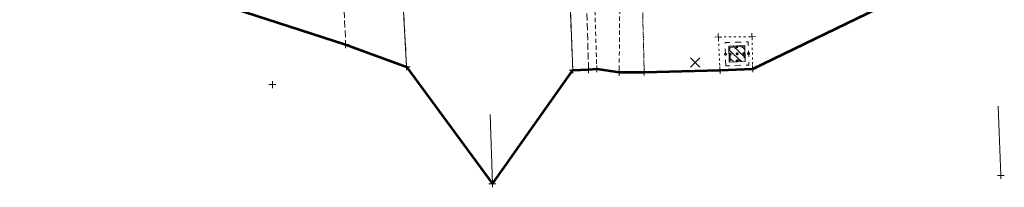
# Model space of a CAD drawing. Extents: x 146022 to 147316, y 438423 to 438809.
# Tile 7 of 256: x 146886 to 147028, y 438527 to 438552. Entities that reach past the tile are written whole.
import ezdxf

# ---------------------------------------------------------------- set-up
doc = ezdxf.new("R2010")
doc.units = 0
doc.header["$MEASUREMENT"] = 0
for name, pattern in [('DGN Style 1', [0.602689, 0.001003, -0.601686]), ('DGN Style 2', [1.00281, 0.601686, -0.401124]), ('DGN Style 3', [1.403934, 1.00281, -0.401124]), ('DGN Style 4', [1.605498, 0.802248, -0.401124, 0.001003, -0.401124]), ('DGN Style 5', [0.701967, 0.300843, -0.401124]), ('DGN Style 6', [1.907344, 0.701967, -0.401124, 0.001003, -0.401124, 0.001003, -0.401124]), ('DGN Style 7', [2.00562, 0.902529, -0.401124, 0.300843, -0.401124]), ('drainage01', [1.599997, 0.849998, -0.749999]), ('LANE LINE', [39.99992, 9.99998, -29.99994]), ('stream', [1.399997, 0.699999, -0.1, 0.1, -0.1, 0.1, -0.1, 0.1, -0.1])]:
    doc.linetypes.add(name, pattern=pattern)
for name, color, linetype, lineweight in [('DR_X_Cells', 151, 'DGN Style 2', 0), ('DR_X_Cells (Construction)', 151, 'DGN Style 2', 0), ('DR_X_Ditch', 133, 'stream', 0), ('DR_X_Elev_Flow', 151, 'Continuous', 0), ('DT_X_Terrain_Boundary', 5, 'Continuous', 0), ('DT_X_Terrain_Ground_Line', 92, 'DGN Style 3', 13), ('GK_Drainage_Nodes (Construction)', 7, 'Continuous', 53), ('PM_X_Edge_Line', 40, 'Continuous', 0), ('PM_X_Lane_Line', 7, 'LANE LINE', 0), ('PV_X_EOP', 7, 'DGN Style 3', 0), ('PV_X_Shoulder', 30, 'DGN Style 3', 0), ('RD_X_Concrete_Pad', 9, 'DGN Style 5', 0), ('SV_X_Random_Point (Construction)', 7, 'Continuous', 0), ('SV_X_Toe_of_Slope', 193, 'DGN Style 2', 0), ('SV_X_Top_of_Bank', 97, 'DGN Style 2', 0)]:
    doc.layers.add(name, color=color, linetype=linetype, lineweight=lineweight)
doc.layers.add('SV_X_Shot_Marker (Construction)', color=40, linetype='Continuous', lineweight=0, transparency=0.5)
doc.layers.add('SV_X_Terrain_Boundary', color=7, linetype='Continuous', lineweight=53, plot=False)

# ---------------------------------------------------------------- blocks, each defined once
blk = doc.blocks.new('SVPT_654')
at = {"layer": 'SV_X_Shot_Marker (Construction)', "transparency": 33554495}
for p, q in [((-0.025, 0), (0.025, 0)), ((0, 0.025), (0, -0.025))]:
    blk.add_line(p, q, dxfattribs=at)
blk.add_point((0, 0), dxfattribs=at)
blk = doc.blocks.new('SVPT_655')
at = {"layer": 'SV_X_Shot_Marker (Construction)', "transparency": 33554495}
for p, q in [((-0.025, 0), (0.025, 0)), ((0, 0.025), (0, -0.025))]:
    blk.add_line(p, q, dxfattribs=at)
blk.add_point((0, 0), dxfattribs=at)
blk = doc.blocks.new('SVPT_656')
at = {"layer": 'SV_X_Shot_Marker (Construction)', "transparency": 33554495}
for p, q in [((-0.025, 0), (0.025, 0)), ((0, 0.025), (0, -0.025))]:
    blk.add_line(p, q, dxfattribs=at)
blk.add_point((0, 0), dxfattribs=at)
blk = doc.blocks.new('SVPT_657')
at = {"layer": 'SV_X_Shot_Marker (Construction)', "transparency": 33554495}
for p, q in [((-0.025, 0), (0.025, 0)), ((0, 0.025), (0, -0.025))]:
    blk.add_line(p, q, dxfattribs=at)
blk.add_point((0, 0), dxfattribs=at)
blk = doc.blocks.new('SVPT_658')
at = {"layer": 'SV_X_Shot_Marker (Construction)', "transparency": 33554495}
for p, q in [((-0.025, 0), (0.025, 0)), ((0, 0.025), (0, -0.025))]:
    blk.add_line(p, q, dxfattribs=at)
blk.add_point((0, 0), dxfattribs=at)
blk = doc.blocks.new('SVPT_659')
at = {"layer": 'SV_X_Shot_Marker (Construction)', "transparency": 33554495}
for p, q in [((-0.025, 0), (0.025, 0)), ((0, 0.025), (0, -0.025))]:
    blk.add_line(p, q, dxfattribs=at)
blk.add_point((0, 0), dxfattribs=at)
blk = doc.blocks.new('X_61')
at = {"layer": 'SV_X_Random_Point (Construction)', "color": 7, "linetype": 'Continuous', "lineweight": 0, "transparency": 33554559}
for p, q in [((-0.0333, -0.0334), (0.0333, 0.0334)), ((-0.0333, 0.0334), (0.0333, -0.0334))]:
    blk.add_line(p, q, dxfattribs=at)
blk = doc.blocks.new('SVPT_660')
at = {"layer": 'SV_X_Shot_Marker (Construction)', "transparency": 33554495}
for p, q in [((-0.025, 0), (0.025, 0)), ((0, 0.025), (0, -0.025))]:
    blk.add_line(p, q, dxfattribs=at)
blk.add_point((0, 0), dxfattribs=at)
blk = doc.blocks.new('SVPT_661')
at = {"layer": 'SV_X_Shot_Marker (Construction)', "transparency": 33554495}
for p, q in [((0, 0.025), (0, -0.025)), ((-0.025, 0), (0.025, 0))]:
    blk.add_line(p, q, dxfattribs=at)
blk.add_point((0, 0), dxfattribs=at)
blk = doc.blocks.new('SVPT_701')
at = {"layer": 'SV_X_Shot_Marker (Construction)', "transparency": 33554495}
for p, q in [((-0.025, 0), (0.025, 0)), ((0, 0.025), (0, -0.025))]:
    blk.add_line(p, q, dxfattribs=at)
blk.add_point((0, 0), dxfattribs=at)
blk = doc.blocks.new('SVPT_710')
at = {"layer": 'SV_X_Shot_Marker (Construction)', "transparency": 33554495}
for p, q in [((-0.025, 0), (0.025, 0)), ((0, 0.025), (0, -0.025))]:
    blk.add_line(p, q, dxfattribs=at)
blk.add_point((0, 0), dxfattribs=at)
blk = doc.blocks.new('SVPT_711')
at = {"layer": 'SV_X_Shot_Marker (Construction)', "transparency": 33554495}
for p, q in [((-0.025, 0), (0.025, 0)), ((0, 0.025), (0, -0.025))]:
    blk.add_line(p, q, dxfattribs=at)
blk.add_point((0, 0), dxfattribs=at)
blk = doc.blocks.new('SVPT_850')
at = {"layer": 'SV_X_Shot_Marker (Construction)', "transparency": 33554495}
for p, q in [((-0.025, 0), (0.025, 0)), ((0, 0.025), (0, -0.025))]:
    blk.add_line(p, q, dxfattribs=at)
blk.add_point((0, 0), dxfattribs=at)
blk = doc.blocks.new('SVPT_851')
at = {"layer": 'SV_X_Shot_Marker (Construction)', "transparency": 33554495}
for p, q in [((0, 0.025), (0, -0.025)), ((-0.025, 0), (0.025, 0))]:
    blk.add_line(p, q, dxfattribs=at)
blk.add_point((0, 0), dxfattribs=at)
blk = doc.blocks.new('CB22B-X_1')
at = {"layer": 'DR_X_Cells', "color": 151, "linetype": 'Continuous', "lineweight": 0}
for p, q in [((-1.15, -0.61), (0.61, 1.15)), ((-1.15, 0.52), (-0.52, 1.15)), ((-0.55, -1.15), (1.15, 0.55)), ((0.58, -1.15), (1.15, -0.58))]:
    blk.add_line(p, q, dxfattribs=at)
at = {"layer": 'DR_X_Cells', "color": 151, "linetype": 'drainage01', "lineweight": 0}
blk.add_3dface([(-1.67, 1.67), (1.67, 1.67), (1.67, -1.67), (-1.67, -1.67)], dxfattribs=at)
at = {"layer": 'DR_X_Cells', "color": 151, "linetype": 'Continuous', "lineweight": 0}
blk.add_3dface([(-1.15, 1.15), (1.15, 1.15), (1.15, -1.15), (-1.15, -1.15)], dxfattribs=at)
at = {"layer": 'DR_X_Cells (Construction)', "color": 20, "linetype": 'drainage01', "lineweight": 0}
blk.add_3dface([(-1, 1), (1, 1), (1, -1), (-1, -1)], dxfattribs=at)
at = {"layer": 'GK_Drainage_Nodes (Construction)', "color": 21, "linetype": 'DGN Style 2', "lineweight": 53}
blk.add_point((0, 1.67), dxfattribs=at)
at = {"layer": 'GK_Drainage_Nodes (Construction)', "color": 61, "linetype": 'DGN Style 6', "lineweight": 53}
for p in [(-1, 0), (0, 1), (0, -1), (1, 0)]:
    blk.add_point(p, dxfattribs=at)
at = {"layer": 'GK_Drainage_Nodes (Construction)', "color": 151, "linetype": 'DGN Style 7', "lineweight": 53}
blk.add_point((0, 0), dxfattribs=at)
at = {"layer": 'GK_Drainage_Nodes (Construction)', "color": 21, "linetype": 'DGN Style 5', "lineweight": 53}
blk.add_point((0, 0), dxfattribs=at)
at = {"layer": 'GK_Drainage_Nodes (Construction)', "color": 40, "linetype": 'DGN Style 4', "lineweight": 53}
blk.add_point((0, 0), dxfattribs=at)
at = {"layer": 'GK_Drainage_Nodes (Construction)', "color": 223, "linetype": 'DGN Style 1', "lineweight": 53}
blk.add_point((0, -1.67), dxfattribs=at)
blk = doc.blocks.new('PIO_2')
at = {"layer": 'DR_X_Elev_Flow', "lineweight": 13}
for p, q in [((-0.025, 0), (0.025, 0)), ((0, 0.025), (0, -0.025))]:
    blk.add_line(p, q, dxfattribs=at)
blk.add_point((0, 0), dxfattribs=at)
blk = doc.blocks.new('SVPT_852')
at = {"layer": 'SV_X_Shot_Marker (Construction)', "transparency": 33554495}
for p, q in [((-0.025, 0), (0.025, 0)), ((0, 0.025), (0, -0.025))]:
    blk.add_line(p, q, dxfattribs=at)
blk.add_point((0, 0), dxfattribs=at)
blk = doc.blocks.new('SVPT_858')
at = {"layer": 'SV_X_Shot_Marker (Construction)', "transparency": 33554495}
for p, q in [((-0.025, 0), (0.025, 0)), ((0, 0.025), (0, -0.025))]:
    blk.add_line(p, q, dxfattribs=at)
blk.add_point((0, 0), dxfattribs=at)
blk = doc.blocks.new('*U1357', base_point=(146983.55, 438631.04, 1129.01))
at = {"layer": 'DT_X_Terrain_Boundary'}
blk.add_polyline3d([(146886.34, 438563.28, 1134.43), (146933.38, 438548.04, 1118.43), (146942.18, 438544.84, 1118.75), (146954.55, 438527.96, 1118.87), (146966.14, 438544.36, 1118.48), (146968.43, 438544.42, 1118.43), (146969.61, 438544.54, 1118.34), (146972.85, 438544.05, 1118.18), (146976.46, 438544.06, 1117.91), (146987.38, 438544.33, 1118.36), (146992.11, 438544.54, 1118.43), (147011.61, 438553.95, 1118.28)], dxfattribs=at)

msp = doc.modelspace()

# ---------------------------------------------------------------- linework, layer by layer
at = {"layer": 'DR_X_Ditch'}
msp.add_polyline3d([(146973.75, 438731.95, 1117.29), (146972.81, 438698.49, 1117.63), (146973.26, 438663.77, 1117.74), (146972.88, 438632.25, 1117.54), (146974.28, 438594.21, 1117.78), (146975.79, 438570.63, 1117.9), (146976.46, 438544.06, 1117.91)], dxfattribs=at)
at = {"layer": 'PM_X_Edge_Line', "color": 7}
for points in [[(146935.79, 438729.49, 1118.64), (146936.82, 438698.31, 1118.51), (146937.76, 438675.12, 1118.43), (146938.68, 438647.55, 1118.38), (146939.6, 438618.82, 1118.41), (146940.52, 438592.27, 1118.46), (146940.74, 438570.57, 1118.53), (146942.18, 438544.84, 1118.75)], [(146959.91, 438729.36, 1118.55), (146960.99, 438696.92, 1118.45), (146962.04, 438663.32, 1118.35), (146963.24, 438630.76, 1118.32), (146964.41, 438595.31, 1118.34), (146965.2, 438569.16, 1118.42), (146966.14, 438544.36, 1118.48)]]:
    msp.add_polyline3d(points, dxfattribs=at)
at = {"layer": 'PM_X_Lane_Line'}
for points in [[(147027.92, 438529.17, 1118.74), (147026.29, 438573.69, 1118.54), (147024.96, 438611.37, 1118.34), (147023.43, 438654.02, 1118.42), (147022.12, 438689.86, 1118.67), (147020.71, 438728.29, 1118.81)], [(146954.55, 438527.96, 1118.87), (146953.37, 438565.02, 1118.65), (146951.86, 438607.08, 1118.51), (146950.62, 438643.21, 1118.5), (146949.08, 438687.82, 1118.62), (146947.8, 438727.3, 1118.78)]]:
    msp.add_polyline3d(points, dxfattribs=at)
at = {"layer": 'PV_X_EOP'}
for points in [[(146935.79, 438729.49, 1118.64), (146936.82, 438698.31, 1118.51), (146937.76, 438675.12, 1118.43), (146938.68, 438647.55, 1118.38), (146939.6, 438618.82, 1118.41), (146940.52, 438592.27, 1118.46), (146940.74, 438570.57, 1118.53), (146942.18, 438544.84, 1118.75)], [(146959.91, 438729.36, 1118.55), (146960.99, 438696.92, 1118.45), (146962.04, 438663.32, 1118.35), (146963.24, 438630.76, 1118.32), (146964.41, 438595.31, 1118.34), (146965.2, 438569.16, 1118.42), (146966.14, 438544.36, 1118.48)]]:
    msp.add_polyline3d(points, dxfattribs=at)
at = {"layer": 'PV_X_Shoulder'}
for points in [[(146962.21, 438731.66, 1118.54), (146963.28, 438697.21, 1118.43), (146964.37, 438663.79, 1118.33), (146965.43, 438631.63, 1118.29), (146966.56, 438594.57, 1118.31), (146967.7, 438569.34, 1118.35), (146968.43, 438544.42, 1118.43)], [(146930.12, 438643.15, 1118.16), (146931.66, 438617.93, 1118.22), (146932.16, 438593.56, 1118.31), (146932.27, 438573.93, 1118.33), (146933.38, 438548.04, 1118.43)]]:
    msp.add_polyline3d(points, dxfattribs=at)
at = {"layer": 'RD_X_Concrete_Pad'}
msp.add_3dface([(146987.38, 438544.33, 1118.36), (146987.17, 438549.12, 1118.46), (146992.02, 438549.17, 1118.56), (146992.11, 438544.54, 1118.43)], dxfattribs=at)
at = {"layer": 'SV_X_Terrain_Boundary'}
msp.add_polyline3d([(146886.34, 438563.28, 1134.43), (146933.38, 438548.04, 1118.43), (146942.18, 438544.84, 1118.75), (146954.55, 438527.96, 1118.87), (146966.14, 438544.36, 1118.48), (146968.43, 438544.42, 1118.43), (146969.61, 438544.54, 1118.34), (146972.85, 438544.05, 1118.18), (146976.46, 438544.06, 1117.91), (146987.38, 438544.33, 1118.36), (146992.11, 438544.54, 1118.43), (147011.61, 438553.95, 1118.28)], dxfattribs=at)
at = {"layer": 'SV_X_Toe_of_Slope'}
msp.add_polyline3d([(146968.89, 438731.34, 1117.61), (146969.85, 438696.75, 1117.51), (146969.75, 438663.6, 1117.7), (146970.6, 438632.4, 1117.75), (146971.97, 438594.55, 1117.95), (146973.06, 438570.11, 1118), (146972.85, 438544.05, 1118.18)], dxfattribs=at)
at = {"layer": 'SV_X_Top_of_Bank'}
msp.add_polyline3d([(146963.34, 438731.86, 1118.45), (146964.27, 438697.14, 1118.35), (146965.66, 438663.82, 1118.29), (146967.28, 438631.95, 1118.22), (146967.39, 438594.02, 1118.23), (146968.81, 438569.93, 1118.26), (146969.61, 438544.54, 1118.34)], dxfattribs=at)

# ---------------------------------------------------------------- block references
at = {"layer": 'DR_X_Cells', "color": 151, "linetype": 'Continuous', "lineweight": 0, "rotation": 92.02828044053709}
msp.add_blockref('CB22B-X_1', (146989.85, 438546.7, 1118.14), dxfattribs=at)
at = {"layer": 'DR_X_Elev_Flow', "lineweight": 13, "xscale": 20, "yscale": 20, "zscale": 20, "rotation": 359.7888804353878}
msp.add_blockref('PIO_2', (146922.81, 438542.26, 1114.54), dxfattribs=at)
at = {"layer": 'DT_X_Terrain_Ground_Line'}
msp.add_blockref('*U1357', (146983.55, 438631.04, 1129.01), dxfattribs=at)
at = {"layer": 'SV_X_Random_Point (Construction)', "color": 7, "linetype": 'Continuous', "lineweight": 0, "transparency": 33554559, "xscale": 20, "yscale": 20, "zscale": 20}
msp.add_blockref('X_61', (146983.81, 438545.47, 1118.18), dxfattribs=at)
at = {"layer": 'SV_X_Shot_Marker (Construction)', "transparency": 33554495, "xscale": 20, "yscale": 20, "zscale": 20}
for name, p, rotation in [('SVPT_661', (146987.17, 438549.12, 1118.46), 92.02828043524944), ('SVPT_850', (146992.02, 438549.17, 1118.56), 272.0282804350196), ('SVPT_660', (146987.38, 438544.33, 1118.36), 92.02828043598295), ('SVPT_851', (146992.11, 438544.54, 1118.43), 272.0282804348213)]:
    msp.add_blockref(name, p, dxfattribs=dict(at, rotation=rotation))
for name, p in [('SVPT_701', (146933.38, 438548.04, 1118.43)), ('SVPT_710', (146942.18, 438544.84, 1118.75)), ('SVPT_711', (146942.18, 438544.84, 1118.75)), ('SVPT_654', (146966.14, 438544.36, 1118.48)), ('SVPT_655', (146966.14, 438544.36, 1118.48)), ('SVPT_656', (146968.43, 438544.42, 1118.43)), ('SVPT_657', (146969.61, 438544.54, 1118.34)), ('SVPT_658', (146972.85, 438544.05, 1118.18)), ('SVPT_659', (146976.46, 438544.06, 1117.91)), ('SVPT_858', (147027.92, 438529.17, 1118.74)), ('SVPT_852', (146954.55, 438527.96, 1118.87))]:
    msp.add_blockref(name, p, dxfattribs=at)

doc.saveas('drawing.dxf')
